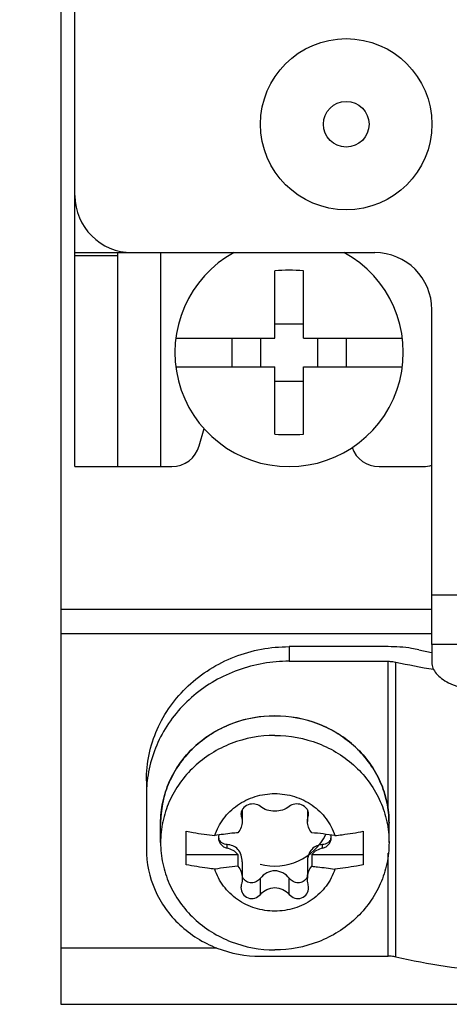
# Model space of a CAD drawing. Header units: millimetres. Extents: x 0 to 841, y 0 to 594.
# Tile 12 of 127: x 122 to 129, y 218 to 236. Entities that reach past the tile are written whole.
import ezdxf

# ---------------------------------------------------------------- set-up
doc = ezdxf.new("R2010")
doc.units = ezdxf.units.MM
doc.header["$LTSCALE"] = 46.255
doc.layers.get('0').update_dxf_attribs({"linetype": 'CONTINUOUS'})
doc.layers.add('DATUM_AXIS', color=7, linetype='CONTINUOUS')
doc.layers.add('ROUNDS', color=7, linetype='CONTINUOUS')
doc.styles.get("Standard").update_dxf_attribs({"font": 'txt', "width": 0.8})
doc.dimstyles.get("Standard").update_dxf_attribs({"dimtxt": 3.5, "dimasz": 3.5, "dimexe": 0.18, "dimexo": 0.0625, "dimgap": 0.09, "dimtad": 1, "dimdsep": 46, "dimtxsty": 'STANDARD', "dimblk": '_FILLED', "dimblk1": '_FILLED', "dimblk2": '_FILLED', "dimcen": 0.09, "dimclrt": 5, "dimadec": 0, "dimazin": 0, "dimtol": 1, "dimtp": 0.01, "dimtm": 0.01, "dimtfac": 1, "dimtofl": 0, "dimtmove": 0, "dimatfit": 3, "dimldrblk": '_FILLED', "dimfxl": 1, "dimtolj": 1, "dimarcsym": 0})

# ---------------------------------------------------------------- blocks, each defined once
blk = doc.blocks.new('_FILLED')
at = {"color": 0, "linetype": 'BYBLOCK'}
blk.add_solid([(0, 0), (-1, 0.1429), (-1, -0.1429)], dxfattribs=at)

msp = doc.modelspace()

# ---------------------------------------------------------------- linework, layer by layer
at = {"color": 3, "linetype": 'CONTINUOUS'}
for p, q in [((122.6158, 231.5741), (122.6158, 246.5739)), ((122.6158, 231.5741), (123.6158, 231.5741)), ((128.8658, 224.7081), (128.8658, 225.5741)), ((122.3658, 225.3241), (122.3658, 218.4015)), ((122.3658, 218.4015), (158.3658, 218.4015))]:
    msp.add_line(p, q, dxfattribs=at)
at = {"color": 9, "linetype": 'CONTINUOUS'}
for p, q in [((124.1158, 231.5741), (124.1158, 227.8241)), ((151.8658, 225.5741), (128.8658, 225.5741)), ((122.3658, 225.3241), (128.8658, 225.3241)), ((122.3658, 224.8966), (128.8658, 224.8966)), ((151.8658, 224.7081), (128.8658, 224.7081)), ((125.5313, 221.6892), (125.5313, 221.7815)), ((126.7003, 221.6892), (126.7003, 221.7789)), ((125.2792, 221.1395), (125.2792, 221.2002)), ((126.9523, 221.1395), (126.9523, 221.2002)), ((125.8637, 220.3276), (125.8637, 220.6096)), ((126.3678, 220.3276), (126.3678, 220.6096)), ((122.3658, 219.3885), (125.098, 219.3885))]:
    msp.add_line(p, q, dxfattribs=at)
at = {"color": 7, "linetype": 'CONTINUOUS'}
for p, q in [((126.1158, 230.0741), (126.1158, 231.2574)), ((126.6158, 230.0741), (126.6158, 231.2574)), ((126.1158, 230.3241), (126.6158, 230.3241)), ((124.3815, 230.0741), (126.1158, 230.0741)), ((125.3658, 230.0741), (125.3658, 229.5741)), ((125.8658, 230.0741), (125.8658, 229.5741)), ((126.6158, 230.0741), (128.3501, 230.0741)), ((126.8658, 230.0741), (126.8658, 229.5741)), ((127.3658, 230.0741), (127.3658, 229.5741)), ((124.3815, 229.5741), (126.1158, 229.5741)), ((126.1158, 228.3908), (126.1158, 229.5741)), ((126.6158, 229.5741), (128.3501, 229.5741)), ((126.6158, 228.3908), (126.6158, 229.5741)), ((126.1158, 229.3241), (126.6158, 229.3241)), ((122.6158, 227.8241), (124.1158, 227.8241)), ((125.5233, 221.7354), (125.5313, 221.6892)), ((125.5454, 221.8107), (125.5454, 221.6063)), ((126.6862, 221.8107), (126.6862, 221.6064)), ((124.1158, 221.2343), (124.1158, 221.5764)), ((128.1158, 221.2343), (128.1158, 221.5764)), ((124.5658, 220.8457), (124.5658, 221.433)), ((127.6658, 221.433), (127.6658, 220.8457)), ((124.5658, 221.0262), (125.4688, 221.0262)), ((125.4688, 221.0262), (125.4688, 220.8208)), ((125.5454, 220.8983), (125.5454, 220.6096)), ((126.6862, 220.8983), (126.6862, 220.6096)), ((126.7627, 221.0262), (127.6658, 221.0262)), ((126.7627, 221.0262), (126.7627, 220.8208)), ((126.7083, 220.4496), (126.7003, 220.508))]:
    msp.add_line(p, q, dxfattribs=at)
msp.add_circle((127.3658, 233.8241), 0.4, dxfattribs=at)
for centre, radius, start, end in [((126.3658, 229.8241), 2, 118.68479, 61.31521), ((126.3658, 226.6374), 4.6267, 86.90255, 93.09745), ((126.3658, 233.0108), 4.6267, 266.90255, 273.09745), ((126.5696, 221.7356), 0.1387, 340.43957, 359.93338), ((126.2138, 215.3814), 6.0516, 80.94667, 84.79596), ((125.3043, 221.3197), 0.176, 163.81319, 179.94505), ((125.2928, 221.3535), 0.1645, 184.23796, 191.74183), ((125.2851, 221.352), 0.1566, 191.7664, 196.186), ((126.9273, 221.3197), 0.176, 0.05497, 16.18841), ((126.9465, 221.352), 0.1567, 343.81565, 348.23359), ((126.9388, 221.3535), 0.1645, 348.25816, 355.76179), ((126.0177, 214.7941), 6.0516, 95.20404, 99.05333), ((125.7226, 220.719), 0.1979, 205.56957, 209.72314), ((125.7194, 220.7172), 0.1941, 209.7349, 211.41087), ((126.5122, 220.7172), 0.1941, 328.5952, 330.26692), ((126.5089, 220.719), 0.1979, 330.27867, 334.43007), ((125.742, 220.4493), 0.2187, 164.45299, 179.92123)]:
    msp.add_arc(centre, radius, start, end, dxfattribs=at)
at = {"color": 2, "linetype": 'CONTINUOUS'}
msp.add_arc((126.1158, 221.8241), 1, 255, 333.63882, dxfattribs=at)
at = {"color": 7, "linetype": 'CONTINUOUS'}
for points, knots in [([(126.1158, 223.1137), (125.8562, 223.1137), (125.3364, 223.0182), (124.7786, 222.6701), (124.4435, 222.287), (124.2568, 221.9597), (124.1417, 221.6044), (124.1158, 221.3572), (124.1158, 221.2343)], [0, 0, 0, 0, 0.2564766, 0.5088455, 0.6333974, 0.7565296, 0.8785639, 1, 1, 1, 1]), ([(126.1158, 223.1137), (126.3753, 223.1137), (126.8952, 223.0182), (127.453, 222.6701), (127.7881, 222.287), (127.9748, 221.9597), (128.0898, 221.6044), (128.1158, 221.3572), (128.1158, 221.2343)], [0, 0, 0, 0, 0.2564766, 0.5088455, 0.6333974, 0.7565296, 0.8785639, 1, 1, 1, 1]), ([(125.0655, 221.3577), (125.0989, 221.4634), (125.2038, 221.6667), (125.4521, 221.9055), (125.7665, 222.0587), (125.9994, 222.0937), (126.1158, 222.0937)], [0, 0, 0, 0, 0.2435279, 0.4916567, 0.7444043, 1, 1, 1, 1]), ([(126.1158, 222.0937), (126.2321, 222.0937), (126.4651, 222.0587), (126.7794, 221.9055), (127.0277, 221.6667), (127.1326, 221.4634), (127.1661, 221.3577)], [0, 0, 0, 0, 0.2555957, 0.5083433, 0.7564721, 1, 1, 1, 1]), ([(125.8637, 221.8695), (125.8362, 221.8922), (125.7624, 221.9211), (125.6467, 221.9065), (125.565, 221.8495), (125.5294, 221.7859), (125.5233, 221.7518), (125.5233, 221.7354)], [0, 0, 0, 0, 0.2434275, 0.5101665, 0.7690552, 0.8881299, 1, 1, 1, 1]), ([(126.7083, 221.7354), (126.7083, 221.7518), (126.7021, 221.7859), (126.6666, 221.8494), (126.585, 221.9065), (126.4692, 221.9211), (126.3954, 221.8922), (126.3678, 221.8695)], [0, 0, 0, 0, 0.1117868, 0.2308067, 0.4896846, 0.756498, 1, 1, 1, 1]), ([(126.3678, 221.8695), (126.2994, 221.8132), (126.1158, 221.756), (125.9322, 221.8132), (125.8637, 221.8695)], [0, 0, 0, 0, 0.4999997, 1, 1, 1, 1]), ([(125.5454, 221.6064), (125.5454, 221.5718), (125.5307, 221.4995), (125.4927, 221.4369), (125.4688, 221.4081)], [0, 0, 0, 0, 0.4802107, 1, 1, 1, 1]), ([(125.5313, 221.6892), (125.5336, 221.6827), (125.5419, 221.6558), (125.5454, 221.6276), (125.5454, 221.6064)], [0, 0, 0, 0, 0.2453947, 1, 1, 1, 1]), ([(126.6862, 221.6064), (126.6862, 221.6136), (126.6873, 221.6416), (126.6933, 221.6695), (126.7003, 221.6892)], [0, 0, 0, 0, 0.2559845, 1, 1, 1, 1]), ([(126.7627, 221.4081), (126.7389, 221.4369), (126.7008, 221.4995), (126.6862, 221.5719), (126.6862, 221.6064)], [0, 0, 0, 0, 0.5198041, 1, 1, 1, 1]), ([(124.5658, 221.433), (124.6062, 221.4255), (124.772, 221.3961), (124.939, 221.3725), (125.0655, 221.3577)], [0, 0, 0, 0, 0.243778, 1, 1, 1, 1]), ([(125.4688, 221.4081), (125.4344, 221.4049), (125.2996, 221.3914), (125.1652, 221.3736), (125.0655, 221.3577)], [0, 0, 0, 0, 0.2549754, 1, 1, 1, 1]), ([(127.1661, 221.3577), (127.2089, 221.3627), (127.3761, 221.3837), (127.5426, 221.41), (127.6658, 221.433)], [0, 0, 0, 0, 0.2558537, 1, 1, 1, 1]), ([(124.1158, 221.2343), (124.1158, 221.1114), (124.1417, 220.8643), (124.2568, 220.509), (124.4435, 220.1816), (124.7786, 219.7986), (125.3364, 219.4504), (125.8562, 219.3549), (126.1158, 219.3549)], [0, 0, 0, 0, 0.1214361, 0.2434704, 0.3666026, 0.4911545, 0.7435234, 1, 1, 1, 1]), ([(125.1283, 221.3198), (125.1283, 221.2993), (125.1358, 221.2575), (125.1681, 221.2025), (125.2175, 221.1605), (125.2581, 221.1443), (125.2792, 221.1395)], [0, 0, 0, 0, 0.2439247, 0.4910928, 0.7432254, 1, 1, 1, 1]), ([(125.2792, 221.2002), (125.2479, 221.2014), (125.1992, 221.2165), (125.1535, 221.2625), (125.1393, 221.2925), (125.1347, 221.3083)], [0, 0, 0, 0, 0.4920651, 0.7416368, 1, 1, 1, 1]), ([(128.1158, 221.2343), (128.1158, 221.1114), (128.0898, 220.8643), (127.9748, 220.509), (127.7881, 220.1816), (127.453, 219.7986), (126.8952, 219.4504), (126.3753, 219.3549), (126.1158, 219.3549)], [0, 0, 0, 0, 0.1214361, 0.2434704, 0.3666026, 0.4911545, 0.7435234, 1, 1, 1, 1]), ([(126.9523, 221.1395), (126.9734, 221.1443), (127.0141, 221.1605), (127.0635, 221.2025), (127.0958, 221.2575), (127.1033, 221.2993), (127.1033, 221.3198)], [0, 0, 0, 0, 0.2567746, 0.5089072, 0.7560753, 1, 1, 1, 1]), ([(127.0969, 221.3083), (127.0923, 221.2925), (127.078, 221.2625), (127.0324, 221.2165), (126.9837, 221.2014), (126.9523, 221.2002)], [0, 0, 0, 0, 0.2583638, 0.5079357, 1, 1, 1, 1]), ([(125.5454, 220.8989), (125.5454, 220.939), (125.5337, 221.0184), (125.4757, 221.1207), (125.3839, 221.1847), (125.3136, 221.1989), (125.2792, 221.2002)], [0, 0, 0, 0, 0.2703316, 0.5291575, 0.7685656, 1, 1, 1, 1]), ([(125.4688, 221.0262), (125.4448, 221.0543), (125.3865, 221.1032), (125.3159, 221.1311), (125.2792, 221.1395)], [0, 0, 0, 0, 0.4955724, 1, 1, 1, 1]), ([(126.9523, 221.2002), (126.918, 221.1989), (126.8476, 221.1847), (126.7559, 221.1207), (126.6979, 221.0185), (126.6862, 220.9392), (126.6862, 220.899)], [0, 0, 0, 0, 0.2314721, 0.4709505, 0.7297536, 1, 1, 1, 1]), ([(126.9523, 221.1395), (126.9157, 221.1311), (126.845, 221.1032), (126.7867, 221.0543), (126.7627, 221.0262)], [0, 0, 0, 0, 0.5044276, 1, 1, 1, 1]), ([(125.0655, 220.7704), (125.0227, 220.7754), (124.8555, 220.7964), (124.689, 220.8227), (124.5658, 220.8457)], [0, 0, 0, 0, 0.2558537, 1, 1, 1, 1]), ([(126.1158, 220.0343), (125.9994, 220.0343), (125.7665, 220.0693), (125.4521, 220.2226), (125.2038, 220.4614), (125.0989, 220.6647), (125.0655, 220.7704)], [0, 0, 0, 0, 0.2555957, 0.5083433, 0.7564721, 1, 1, 1, 1]), ([(125.4688, 220.8208), (125.4937, 220.7926), (125.533, 220.725), (125.5454, 220.6482), (125.5454, 220.6096)], [0, 0, 0, 0, 0.4933102, 1, 1, 1, 1]), ([(126.1158, 220.741), (126.0669, 220.741), (125.9685, 220.7137), (125.8939, 220.6474), (125.8637, 220.6096)], [0, 0, 0, 0, 0.503162, 1, 1, 1, 1]), ([(127.1661, 220.7704), (127.1326, 220.6647), (127.0277, 220.4614), (126.7794, 220.2226), (126.4651, 220.0693), (126.2321, 220.0343), (126.1158, 220.0343)], [0, 0, 0, 0, 0.2435279, 0.4916567, 0.7444043, 1, 1, 1, 1]), ([(126.3678, 220.6096), (126.3377, 220.6474), (126.263, 220.7137), (126.1647, 220.741), (126.1158, 220.741)], [0, 0, 0, 0, 0.4968404, 1, 1, 1, 1]), ([(126.6862, 220.6096), (126.6862, 220.6482), (126.6986, 220.725), (126.7379, 220.7926), (126.7627, 220.8208)], [0, 0, 0, 0, 0.506702, 1, 1, 1, 1]), ([(126.7627, 220.8208), (126.7972, 220.8176), (126.932, 220.8041), (127.0664, 220.7863), (127.1661, 220.7704)], [0, 0, 0, 0, 0.2549754, 1, 1, 1, 1]), ([(127.6658, 220.8457), (127.6254, 220.8382), (127.4595, 220.8088), (127.2926, 220.7852), (127.1661, 220.7704)], [0, 0, 0, 0, 0.243778, 1, 1, 1, 1]), ([(125.8637, 220.6096), (125.8449, 220.5861), (125.7977, 220.5457), (125.7071, 220.5214), (125.6149, 220.5447), (125.5696, 220.5899), (125.5537, 220.616)], [0, 0, 0, 0, 0.2489122, 0.497361, 0.7470837, 1, 1, 1, 1]), ([(126.6779, 220.616), (126.662, 220.5899), (126.6167, 220.5447), (126.5245, 220.5214), (126.4339, 220.5457), (126.3866, 220.5861), (126.3678, 220.6096)], [0, 0, 0, 0, 0.2529168, 0.5026394, 0.751088, 1, 1, 1, 1]), ([(125.5233, 220.4496), (125.5233, 220.4105), (125.5458, 220.3302), (125.6443, 220.2529), (125.7691, 220.2518), (125.838, 220.298), (125.8637, 220.3276)], [0, 0, 0, 0, 0.2511094, 0.4996732, 0.7484978, 1, 1, 1, 1]), ([(125.8637, 220.3276), (125.8949, 220.3634), (125.9724, 220.4236), (126.1158, 220.4565), (126.2592, 220.4236), (126.3367, 220.3634), (126.3678, 220.3276)], [0, 0, 0, 0, 0.2500564, 0.4999997, 0.7499433, 1, 1, 1, 1]), ([(126.3678, 220.3276), (126.3936, 220.298), (126.4625, 220.2519), (126.5872, 220.2529), (126.6858, 220.3301), (126.7083, 220.4105), (126.7083, 220.4496)], [0, 0, 0, 0, 0.2514306, 0.5001916, 0.748753, 1, 1, 1, 1])]:
    msp.add_open_spline(points, degree=3, knots=knots, dxfattribs=at)
for points in [[(125.5454, 220.6096), (125.5454, 220.5754), (125.5404, 220.5409), (125.5313, 220.508)], [(126.7003, 220.508), (126.6911, 220.5409), (126.6862, 220.5754), (126.6862, 220.6096)]]:
    msp.add_open_spline(points, degree=3, dxfattribs=at)
at = {"layer": 'DATUM_AXIS', "color": 7, "linetype": 'CONTINUOUS'}
msp.add_circle((127.3658, 233.8241), 1.5, dxfattribs=at)
at = {"layer": 'ROUNDS', "color": 3, "linetype": 'CONTINUOUS'}
for p, q in [((122.3658, 252.8241), (122.3658, 225.3241)), ((122.6158, 227.8241), (122.6158, 231.5741)), ((123.6158, 231.5741), (127.8658, 231.5741)), ((128.8658, 225.5741), (128.8658, 230.5741)), ((128.8658, 224.7081), (128.8658, 224.3911))]:
    msp.add_line(p, q, dxfattribs=at)
at = {"layer": 'ROUNDS', "color": 7, "linetype": 'CONTINUOUS'}
for p, q in [((123.3658, 227.8241), (123.3658, 231.5741)), ((124.7929, 228.1895), (124.8776, 228.4926)), ((124.1158, 227.8241), (124.3113, 227.8241)), ((127.9408, 227.8241), (128.7158, 227.8241)), ((128.0988, 224.669), (126.3658, 224.669)), ((126.3658, 224.4125), (128.0988, 224.4125)), ((123.8658, 222.3198), (123.8658, 221.1236)), ((125.8658, 219.2442), (128.0988, 219.2442))]:
    msp.add_line(p, q, dxfattribs=at)
at = {"layer": 'ROUNDS', "color": 9, "linetype": 'CONTINUOUS'}
for p, q in [((122.6158, 231.5229), (123.3658, 231.5229)), ((126.3658, 224.669), (126.3658, 224.4125)), ((128.0988, 221.7891), (128.0988, 224.4125)), ((128.2334, 219.2308), (128.2334, 224.3991)), ((128.0988, 219.2442), (128.0988, 221.0522))]:
    msp.add_line(p, q, dxfattribs=at)
at = {"layer": 'ROUNDS', "color": 3, "linetype": 'CONTINUOUS'}
for centre, start, end in [((123.6158, 232.5741), 180, 270), ((127.8658, 230.5741), 0, 90)]:
    msp.add_arc(centre, 1, start, end, dxfattribs=at)
at = {"layer": 'ROUNDS', "color": 7, "linetype": 'CONTINUOUS'}
for centre, radius, start, end in [((124.3113, 228.3241), 0.5, 270, 344.38897), ((127.9408, 228.3241), 0.5, 199.42287, 270), ((128.7158, 228.3241), 0.5, 270, 287.48336), ((131.1207, 235.9958), 11.6484, 257.68839, 258.8109), ((131.1333, 237.7039), 13.6172, 257.70266, 260.53659), ((126.0772, 222.0629), 2.2114, 173.37051, 179.99059)]:
    msp.add_arc(centre, radius, start, end, dxfattribs=at)
at = {"layer": 'ROUNDS', "color": 9, "linetype": 'CONTINUOUS'}
for centre, radius, start, end in [((125.8835, 221.5763), 1.7677, 174.96498, 179.99966), ((125.8809, 221.5765), 1.7651, 174.52571, 174.96286)]:
    msp.add_arc(centre, radius, start, end, dxfattribs=at)
at = {"layer": 'ROUNDS', "color": 7, "linetype": 'CONTINUOUS'}
for points, knots in [([(123.8658, 222.3198), (123.8658, 222.6261), (123.9989, 223.2515), (124.5611, 224.0321), (125.3913, 224.5493), (126.0414, 224.669), (126.3658, 224.669)], [0, 0, 0, 0, 0.2427784, 0.4898485, 0.7428638, 1, 1, 1, 1]), ([(128.637, 224.6153), (128.5956, 224.6243), (128.4181, 224.6568), (128.237, 224.669), (128.0988, 224.669)], [0, 0, 0, 0, 0.2343289, 1, 1, 1, 1]), ([(126.3658, 224.4125), (126.0635, 224.4125), (125.4579, 224.3087), (124.6673, 223.858), (124.0955, 223.1689), (123.9136, 222.6025), (123.8806, 222.3182)], [0, 0, 0, 0, 0.2566009, 0.5095763, 0.7570652, 1, 1, 1, 1]), ([(128.0988, 224.4125), (128.1106, 224.4125), (128.1556, 224.4114), (128.2006, 224.4062), (128.233, 224.3991)], [0, 0, 0, 0, 0.2615324, 1, 1, 1, 1]), ([(124.1158, 221.5764), (124.1158, 221.6995), (124.1418, 221.9473), (124.2569, 222.3034), (124.4438, 222.6313), (124.779, 223.0148), (125.3367, 223.3632), (125.8564, 223.4588), (126.1158, 223.4588)], [0, 0, 0, 0, 0.1216421, 0.2438479, 0.3670899, 0.4916746, 0.7438819, 1, 1, 1, 1]), ([(126.1158, 223.4588), (126.3752, 223.4588), (126.8949, 223.3632), (127.4526, 223.0148), (127.7878, 222.6313), (127.9746, 222.3034), (128.0898, 221.9473), (128.1158, 221.6995), (128.1158, 221.5764)], [0, 0, 0, 0, 0.2561182, 0.5083254, 0.6329101, 0.756152, 0.8783579, 1, 1, 1, 1]), ([(123.8658, 221.1236), (123.8658, 220.8786), (123.9723, 220.3783), (124.422, 219.7538), (125.0862, 219.34), (125.6062, 219.2442), (125.8658, 219.2442)], [0, 0, 0, 0, 0.2427784, 0.4898485, 0.7428638, 1, 1, 1, 1]), ([(128.2334, 219.2308), (128.223, 219.233), (128.1786, 219.2412), (128.1334, 219.2442), (128.0988, 219.2442)], [0, 0, 0, 0, 0.2343289, 1, 1, 1, 1]), ([(128.2334, 219.2308), (128.8069, 219.1055), (130.0153, 218.9256), (131.8658, 218.8382), (133.7163, 218.9256), (134.9247, 219.1055), (135.4982, 219.2308)], [0, 0, 0, 0, 0.240896, 0.5, 0.759104, 1, 1, 1, 1])]:
    msp.add_open_spline(points, degree=3, knots=knots, dxfattribs=at)
at = {"layer": 'ROUNDS', "color": 3, "linetype": 'CONTINUOUS'}
msp.add_open_spline([(128.8658, 224.3911), (128.8658, 224.358), (128.8805, 224.2877), (128.9415, 224.1919), (129.0368, 224.1058), (129.2138, 224.0009), (129.4949, 223.9139), (129.7376, 223.8911), (129.8658, 223.8911)], degree=3, knots=[0, 0, 0, 0, 0.0822829, 0.1731426, 0.2778853, 0.3984458, 0.6815991, 1, 1, 1, 1], dxfattribs=at)
at = {"layer": 'ROUNDS', "color": 9, "linetype": 'CONTINUOUS'}
for points, knots in [([(126.1158, 223.4557), (125.8708, 223.4557), (125.3804, 223.3707), (124.8446, 223.06), (124.51, 222.7146), (124.3142, 222.417), (124.1802, 222.0906), (124.1349, 221.8604), (124.1238, 221.7449)], [0, 0, 0, 0, 0.2561236, 0.5085514, 0.6332242, 0.7565114, 0.8786394, 1, 1, 1, 1]), ([(128.1158, 221.5764), (128.1158, 221.6992), (128.0898, 221.9464), (127.9748, 222.3017), (127.7881, 222.629), (127.453, 223.0121), (126.8952, 223.3602), (126.3753, 223.4557), (126.1158, 223.4557)], [0, 0, 0, 0, 0.121436, 0.2434704, 0.3666026, 0.4911544, 0.7435234, 1, 1, 1, 1])]:
    msp.add_open_spline(points, degree=3, knots=knots, dxfattribs=at)

# ---------------------------------------------------------------- leaders
at = {"color": 2, "linetype": 'CONTINUOUS'}
for points in [[(145.7408, 249.8971), (97.5469, 225.2111), (91.5469, 225.2111)], [(129.8658, 249.6527), (97.5469, 225.2111), (91.5469, 225.2111)]]:
    msp.add_leader(points, dimstyle='STANDARD', override={"dimtad": 0}, dxfattribs=at)

doc.saveas('drawing.dxf')
